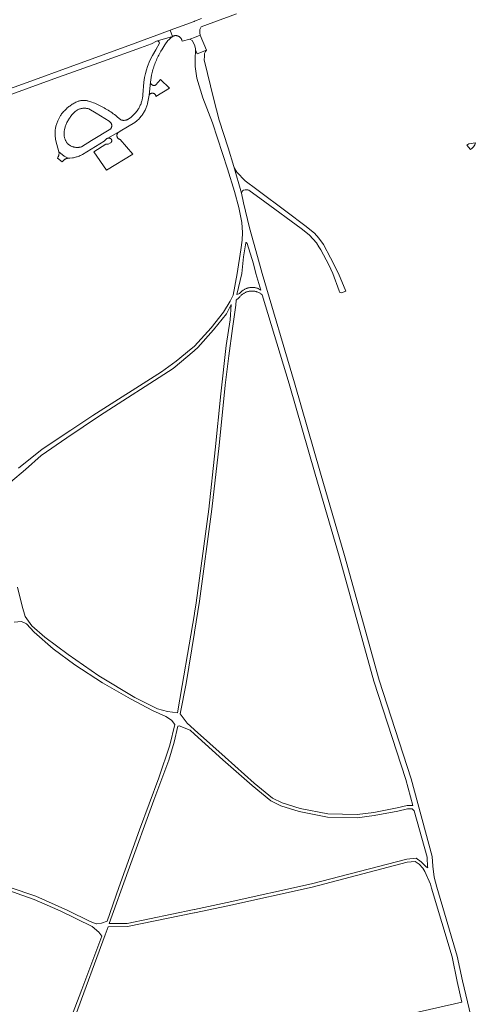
# Model space of a CAD drawing. Extents: x 146402 to 164798, y 455483 to 464134.
# Tile 51 of 256: x 153893 to 154173, y 459551 to 460156. Entities that reach past the tile are written whole.
import ezdxf

# ---------------------------------------------------------------- set-up
doc = ezdxf.new("R2010")
doc.units = 0
doc.header["$LTSCALE"] = 0.2
for name, color, linetype, lineweight in [('B-XX-VH-VERHARDING_ASFALT-GV', 252, 'CONTINUOUS', 18), ('B-XX-VH-VERHARDING_BETONSTRAATSTEEN-GV', 252, 'CONTINUOUS', 18), ('B-XX-VH-VERHARDING_FUNDERING_ZAND-GV', 252, 'CONTINUOUS', 18), ('B-XX-VH-VERHARDING_TEGEL-GV', 252, 'CONTINUOUS', 18)]:
    doc.layers.add(name, color=color, linetype=linetype, lineweight=lineweight)

msp = doc.modelspace()

# ---------------------------------------------------------------- linework, layer by layer
at = {"layer": 'B-XX-VH-VERHARDING_ASFALT-GV'}
for points in [[(154004.381, 460156.495), (154000.125, 460154.918), (154000, 460154.872), (153999.875, 460154.826), (153985.064, 460149.337), (153986.626, 460145.593), (153986.785, 460145.674), (153986.947, 460145.748), (153987.113, 460145.815), (153987.282, 460145.874), (153987.452, 460145.925), (153987.625, 460145.969), (153987.8, 460146.005), (153987.977, 460146.033), (153988.154, 460146.053), (153988.332, 460146.065), (153988.51, 460146.069), (153988.689, 460146.065), (153988.867, 460146.054), (153989.044, 460146.034), (153989.22, 460146.006), (153989.395, 460145.971), (153989.569, 460145.927), (153989.74, 460145.876), (153989.908, 460145.817), (153990.074, 460145.751), (153990.236, 460145.678), (153990.396, 460145.597), (153990.551, 460145.509), (153990.702, 460145.414), (153990.849, 460145.313), (153990.991, 460145.205), (153991.128, 460145.091), (153991.26, 460144.971), (153991.387, 460144.845), (153991.508, 460144.714), (153991.622, 460144.577), (153991.731, 460144.435), (153991.833, 460144.288), (153991.928, 460144.138), (153992.016, 460143.983), (153992.098, 460143.824), (153992.172, 460143.661), (153992.239, 460143.496), (153992.298, 460143.328), (153992.35, 460143.157), (153992.357, 460143.132), (153992.514, 460142.616), (153997.169, 460143.859), (153997.88, 460144.049), (154000, 460144.877), (154003.565, 460146.27), (154003.434, 460147.713), (154003.424, 460147.997), (154003.366, 460149.715), (154004.197, 460151.422), (154011.873, 460154.363), (154025.853, 460159.524)], [(153878.612, 460106.736), (153913.612, 460119.478), (153944.159, 460130.445), (153966.906, 460138.624), (153973.571, 460141.1), (153976.803, 460142.661), (153977.363, 460142.828), (153986.626, 460145.593), (153985.064, 460149.337), (153976.944, 460146.328), (153959.785, 460140.06), (153923.041, 460126.585), (153899.426, 460118.157), (153865.517, 460106.015)], [(154172.767, 460080.26), (154168.724, 460079.678), (154167.596, 460078.681), (154169.706, 460076.079)]]:
    msp.add_lwpolyline(points, dxfattribs=at)
msp.add_lwpolyline([(154169.706, 460076.079, 0.2350342), (154172.767, 460080.26)], format="xyb", dxfattribs=at)
at = {"layer": 'B-XX-VH-VERHARDING_BETONSTRAATSTEEN-GV'}
for points in [[(153986.583, 460145.559), (153986.626, 460145.593), (153977.363, 460142.828), (153978.03, 460142.486), (153978.385, 460142.049), (153978.573, 460141.633), (153978.573, 460141.341), (153976.238, 460137.364), (153974.168, 460133.839), (153972.652, 460130.839), (153971.126, 460127.152), (153970.535, 460125.138), (153969.851, 460122.809), (153969.333, 460120.403), (153969.014, 460117.383), (153968.378, 460109.699), (153968.329, 460109.15), (153968.263, 460108.602), (153968.182, 460108.057), (153968.086, 460107.513), (153967.973, 460106.973), (153967.846, 460106.436), (153967.703, 460105.903), (153967.544, 460105.374), (153967.371, 460104.849), (153967.182, 460104.33), (153966.979, 460103.816), (153966.761, 460103.308), (153966.529, 460102.807), (153966.283, 460102.312), (153966.022, 460101.825), (153965.748, 460101.345), (153965.46, 460100.874), (153965.158, 460100.41), (153964.844, 460099.956), (153964.612, 460099.637), (153963.874, 460098.71), (153962.105, 460096.93), (153961.707, 460096.56), (153961.298, 460096.203), (153960.879, 460095.857), (153960.45, 460095.524), (153960.011, 460095.204), (153959.563, 460094.897), (153959.106, 460094.603), (153959.091, 460094.594), (153958.845, 460094.476), (153958.575, 460094.363), (153958.299, 460094.266), (153958.019, 460094.183), (153957.734, 460094.116), (153957.446, 460094.065), (153957.155, 460094.029), (153956.864, 460094.01), (153956.571, 460094.006), (153956.279, 460094.019), (153955.988, 460094.047), (153955.699, 460094.091), (153955.412, 460094.151), (153955.13, 460094.227), (153954.852, 460094.318), (153952.58, 460096.168), (153952.351, 460096.356), (153951.62, 460096.942), (153950.879, 460097.515), (153950.129, 460098.075), (153949.369, 460098.622), (153948.6, 460099.157), (153947.822, 460099.678), (153947.035, 460100.185), (153946.24, 460100.68), (153945.436, 460101.16), (153944.624, 460101.627), (153943.804, 460102.08), (153942.977, 460102.518), (153942.142, 460102.943), (153941.301, 460103.353), (153940.452, 460103.749), (153939.597, 460104.13), (153938.735, 460104.497), (153937.867, 460104.849), (153936.993, 460105.186), (153936.311, 460105.427), (153935.623, 460105.654), (153934.93, 460105.865), (153934.4, 460106.015), (153933.986, 460106.097), (153933.569, 460106.163), (153933.15, 460106.213), (153932.73, 460106.247), (153932.308, 460106.266), (153931.886, 460106.268), (153931.464, 460106.254), (153931.043, 460106.225), (153930.624, 460106.179), (153930.206, 460106.118), (153929.792, 460106.04), (153929.38, 460105.948), (153928.972, 460105.839), (153928.569, 460105.715), (153928.17, 460105.576), (153927.777, 460105.422), (153927.391, 460105.253), (153927.134, 460105.131), (153926.569, 460104.84), (153926.012, 460104.535), (153925.462, 460104.216), (153924.921, 460103.883), (153924.388, 460103.537), (153923.864, 460103.178), (153923.349, 460102.806), (153922.844, 460102.421), (153922.348, 460102.023), (153921.863, 460101.613), (153921.388, 460101.192), (153920.923, 460100.758), (153920.47, 460100.314), (153920.028, 460099.858), (153919.597, 460099.391), (153919.178, 460098.913), (153918.772, 460098.426), (153918.378, 460097.928), (153917.996, 460097.421), (153917.627, 460096.905), (153917.379, 460096.541), (153915.967, 460093.644), (153915.751, 460093.134), (153915.549, 460092.617), (153915.363, 460092.094), (153915.192, 460091.567), (153915.036, 460091.035), (153914.895, 460090.498), (153914.77, 460089.958), (153914.66, 460089.414), (153914.567, 460088.867), (153914.489, 460088.318), (153914.427, 460087.767), (153914.421, 460087.694), (153914.381, 460087.214), (153914.351, 460086.66), (153914.337, 460086.106), (153914.338, 460085.551), (153914.356, 460084.997), (153914.39, 460084.443), (153914.44, 460083.891), (153914.505, 460083.34), (153914.587, 460082.792), (153914.684, 460082.246), (153914.797, 460081.703), (153914.858, 460081.441), (153914.865, 460081.416), (153916.698, 460074.78), (153919.935, 460072.061), (153921.965, 460071.098), (153923.408, 460070.812), (153925.053, 460070.96), (153925.651, 460071.078), (153926.246, 460071.212), (153926.838, 460071.362), (153927.425, 460071.526), (153928.008, 460071.705), (153928.587, 460071.9), (153929.161, 460072.108), (153929.729, 460072.332), (153930.291, 460072.57), (153930.847, 460072.822), (153931.276, 460073.029), (153944.571, 460081.208), (153945.569, 460082.292), (153945.697, 460082.434), (153945.837, 460082.566), (153945.987, 460082.685), (153946.146, 460082.792), (153946.314, 460082.885), (153946.488, 460082.964), (153946.669, 460083.027), (153946.855, 460083.076), (153954.308, 460087.425), (153963.318, 460092.683), (153963.782, 460093.038), (153964.237, 460093.406), (153964.681, 460093.786), (153965.115, 460094.177), (153965.538, 460094.581), (153965.95, 460094.996), (153966.35, 460095.422), (153966.739, 460095.859), (153967.115, 460096.306), (153967.479, 460096.764), (153967.831, 460097.231), (153968.169, 460097.707), (153968.495, 460098.193), (153968.806, 460098.687), (153969.105, 460099.19), (153969.389, 460099.701), (153969.66, 460100.219), (153969.916, 460100.744), (153970.157, 460101.277), (153970.384, 460101.815), (153970.596, 460102.36), (153970.794, 460102.91), (153970.976, 460103.465), (153971.142, 460104.025), (153971.216, 460104.291), (153971.712, 460107.394), (153972.104, 460109.54), (153972.974, 460117.39), (153972.969, 460117.432), (153973.693, 460121.723), (153973.881, 460122.584), (153974.084, 460123.442), (153974.303, 460124.296), (153974.538, 460125.146), (153974.788, 460125.991), (153975.052, 460126.832), (153975.333, 460127.668), (153975.628, 460128.499), (153975.938, 460129.324), (153976.264, 460130.143), (153976.604, 460130.957), (153976.958, 460131.764), (153977.328, 460132.564), (153977.711, 460133.358), (153978.109, 460134.144), (153978.521, 460134.924), (153978.947, 460135.695), (153979.387, 460136.459), (153979.463, 460136.585), (153979.841, 460137.215), (153979.961, 460137.41), (153981.873, 460140.494), (153983.765, 460142.974), (153984.207, 460143.434), (153984.661, 460143.882), (153985.125, 460144.319), (153985.601, 460144.745), (153986.087, 460145.158)], [(153984.718, 460113.782), (153979.151, 460119.023), (153976.24, 460115.729), (153976.073, 460115.644), (153975.898, 460115.575), (153975.718, 460115.52), (153975.535, 460115.481), (153975.348, 460115.457), (153975.161, 460115.449), (153974.973, 460115.458), (153974.786, 460115.482), (153974.603, 460115.522), (153974.423, 460115.578), (153974.249, 460115.648), (153974.082, 460115.734), (153973.922, 460115.833), (153973.772, 460115.945), (153973.631, 460116.07), (153973.502, 460116.206), (153973.384, 460116.353), (153973.28, 460116.509), (153973.189, 460116.673), (153973.113, 460116.845), (153973.051, 460117.023), (153973.005, 460117.205), (153972.974, 460117.39), (153972.104, 460109.54), (153972.205, 460109.703), (153972.319, 460109.858), (153972.445, 460110.002), (153972.583, 460110.136), (153972.732, 460110.257), (153972.89, 460110.366), (153973.057, 460110.461), (153973.231, 460110.542), (153973.411, 460110.609), (153973.596, 460110.66), (153973.784, 460110.695), (153973.975, 460110.715), (153974.167, 460110.719), (153974.359, 460110.706), (153974.549, 460110.678), (153974.736, 460110.634), (153974.918, 460110.575), (153975.095, 460110.501), (153975.266, 460110.412), (153975.428, 460110.309), (153975.581, 460110.193), (153975.724, 460110.065), (153975.856, 460109.926), (153976.082, 460109.616), (153976.175, 460109.448), (153976.254, 460109.273), (153976.318, 460109.092), (153976.367, 460108.907), (153976.395, 460108.754)], [(153939.564, 460098.497), (153947.504, 460093.509), (153947.673, 460093.408), (153947.861, 460093.277), (153948.04, 460093.134), (153948.208, 460092.979), (153948.365, 460092.813), (153948.51, 460092.636), (153948.642, 460092.449), (153948.761, 460092.253), (153948.865, 460092.05), (153948.956, 460091.84), (153949.031, 460091.624), (153949.092, 460091.403), (153949.136, 460091.179), (153949.165, 460090.952), (153949.178, 460090.723), (153949.175, 460090.495), (153949.156, 460090.266), (153949.121, 460090.04), (153949.07, 460089.817), (153949.004, 460089.598), (153948.923, 460089.384), (153948.827, 460089.177), (153948.716, 460088.976), (153948.592, 460088.784), (153936.774, 460081.544), (153930.491, 460077.809), (153930.31, 460077.75), (153929.958, 460077.649), (153929.603, 460077.564), (153929.243, 460077.494), (153928.881, 460077.44), (153928.517, 460077.401), (153928.152, 460077.379), (153927.786, 460077.372), (153927.42, 460077.382), (153927.055, 460077.408), (153926.692, 460077.449), (153926.33, 460077.506), (153925.972, 460077.58), (153925.616, 460077.668), (153925.266, 460077.772), (153924.92, 460077.892), (153924.579, 460078.026), (153924.245, 460078.175), (153923.918, 460078.339), (153923.598, 460078.517), (153923.286, 460078.708), (153922.983, 460078.913), (153922.689, 460079.131), (153922.405, 460079.362), (153922.131, 460079.605), (153921.868, 460079.859), (153921.759, 460080.006), (153921.53, 460080.336), (153921.313, 460080.674), (153921.111, 460081.021), (153920.922, 460081.376), (153920.747, 460081.738), (153920.587, 460082.106), (153920.442, 460082.481), (153920.311, 460082.861), (153920.196, 460083.246), (153920.096, 460083.636), (153920.012, 460084.029), (153919.943, 460084.425), (153919.89, 460084.823), (153919.853, 460085.224), (153919.832, 460085.625), (153919.827, 460086.027), (153919.838, 460086.429), (153919.864, 460086.83), (153919.907, 460087.23), (153919.965, 460087.628), (153920.039, 460088.023), (153920.129, 460088.415), (153920.792, 460090.727), (153920.911, 460091.034), (153921.144, 460091.599), (153921.392, 460092.158), (153921.655, 460092.71), (153921.931, 460093.256), (153922.222, 460093.794), (153922.527, 460094.324), (153922.846, 460094.846), (153923.178, 460095.36), (153923.524, 460095.864), (153923.882, 460096.36), (153924.253, 460096.846), (153924.637, 460097.322), (153925.034, 460097.788), (153925.442, 460098.243), (153925.862, 460098.687), (153926.294, 460099.121), (153926.736, 460099.543), (153927.964, 460100.335), (153928.215, 460100.471), (153928.553, 460100.637), (153928.897, 460100.789), (153929.247, 460100.926), (153929.603, 460101.048), (153929.963, 460101.154), (153930.328, 460101.245), (153930.696, 460101.321), (153931.067, 460101.381), (153931.441, 460101.425), (153931.816, 460101.453), (153932.191, 460101.465), (153932.567, 460101.461), (153932.943, 460101.441), (153933.317, 460101.405), (153933.689, 460101.353), (153934.059, 460101.286), (153934.426, 460101.203), (153934.788, 460101.104), (153935.147, 460100.99)], [(153953.019, 460086.361), (153954.308, 460087.425), (153946.855, 460083.076), (153947.043, 460083.109), (153947.234, 460083.126), (153947.426, 460083.127), (153947.617, 460083.112), (153947.807, 460083.082), (153947.993, 460083.035), (153948.174, 460082.973), (153948.255, 460082.941), (153948.396, 460082.874), (153948.53, 460082.793), (153948.655, 460082.698), (153948.769, 460082.592), (153948.872, 460082.474), (153948.963, 460082.346), (153949.04, 460082.21), (153949.102, 460082.067), (153949.15, 460081.918), (153949.182, 460081.765), (153949.199, 460081.609), (153949.199, 460081.453), (153949.184, 460081.297), (153949.153, 460081.144), (153949.106, 460080.995), (153949.044, 460080.851), (153948.968, 460080.714), (153948.878, 460080.586), (153948.776, 460080.468), (153948.662, 460080.36), (153948.538, 460080.265), (153948.405, 460080.183), (153948.341, 460080.15), (153947.052, 460079.295), (153946.135, 460079.315), (153945.511, 460079.356), (153938.27, 460074.62), (153945.968, 460063.51), (153962.197, 460073.192), (153954.398, 460082.282), (153954.205, 460082.322), (153954.015, 460082.377), (153953.831, 460082.447), (153953.652, 460082.532), (153953.482, 460082.631), (153953.32, 460082.744), (153953.167, 460082.869), (153953.025, 460083.007), (153952.895, 460083.155), (153952.777, 460083.313), (153952.672, 460083.481), (153952.582, 460083.656), (153952.506, 460083.838), (153952.444, 460084.026), (153952.398, 460084.218), (153952.368, 460084.413), (153952.354, 460084.61), (153952.374, 460085.004), (153952.407, 460085.199), (153952.456, 460085.39), (153952.521, 460085.576), (153952.6, 460085.757), (153952.694, 460085.931), (153952.802, 460086.097), (153952.922, 460086.253)], [(153919.935, 460072.061), (153916.698, 460074.78), (153916.736, 460074.49), (153916.757, 460074.198), (153916.762, 460073.905), (153916.751, 460073.613), (153916.724, 460073.321), (153916.682, 460073.031), (153916.624, 460072.745), (153916.549, 460072.461), (153916.46, 460072.182), (153916.356, 460071.909), (153916.237, 460071.641), (153916.103, 460071.381), (153915.955, 460071.128), (153915.794, 460070.883), (153915.733, 460070.801), (153918.698, 460068.459), (153919.911, 460069.829), (153920.155, 460069.992), (153920.407, 460070.142), (153920.666, 460070.278), (153920.933, 460070.4), (153921.206, 460070.507), (153921.484, 460070.599), (153921.768, 460070.675), (153922.054, 460070.736), (153922.344, 460070.781), (153922.636, 460070.811), (153922.929, 460070.824), (153923.222, 460070.822), (153923.408, 460070.812), (153921.965, 460071.098)]]:
    msp.add_lwpolyline(points, close=True, dxfattribs=at)
at = {"layer": 'B-XX-VH-VERHARDING_FUNDERING_ZAND-GV'}
for points in [[(154170.942, 459539.73), (154164.785, 459565.617), (154161.698, 459580.72), (154149.177, 459622.991), (154147.423, 459629.215), (154146.716, 459635.937), (154146.32, 459641.982), (154133.221, 459689.68), (154113.652, 459750.184), (154092.224, 459826.783), (154077.509, 459877.251), (154061.601, 459932.772), (154041.755, 460000), (154038.837, 460010.484), (154033.996, 460027.995), (154030.271, 460043.297), (154028.888, 460049.254), (154024.248, 460065.677), (154020.789, 460077.088), (154015.253, 460094.185), (154011.91, 460106.85), (154006.093, 460131.141), (154006.156, 460133.213), (154006.184, 460134.998), (154006.75, 460136.214), (154007.496, 460137.146), (154001.757, 460134.836), (154000.679, 460137.367), (154000.686, 460135.756), (154000.411, 460133.184), (154000.437, 460127.15), (154001.539, 460119.906), (154005.268, 460107.925), (154011.083, 460092.454), (154020.415, 460064.321), (154024.634, 460050.414), (154027.354, 460040.553), (154029.107, 460031.384), (154029.616, 460025.066), (154029.458, 460020.388), (154028.662, 460014.493), (154026.352, 460000), (154023.831, 459986.581), (154021.907, 459982.962), (154017.99, 459976.317), (154010.272, 459966.587), (154000, 459955.293), (153999.875, 459955.191), (153998.109, 459953.747), (153988.798, 459946.133), (153979.821, 459939.542), (153937.496, 459912.779), (153924.072, 459903.829), (153906.46, 459892.05), (153891.858, 459880.368)], [(153886.882, 459871.827), (153896.111, 459879.563), (153905.702, 459888.231), (153921.518, 459899.004), (153941.574, 459912.488), (153986.858, 459941.593), (153999.875, 459952.556), (154000, 459952.661), (154000.125, 459952.766), (154002.088, 459954.419), (154011.803, 459965.298), (154019.667, 459975.213), (154022.717, 459980.884), (154021.92, 459971.55), (154019.543, 459955.67), (154016.344, 459926.017), (154012.826, 459891.76), (154008.807, 459855.319), (154001.082, 459797.705), (154000.021, 459791.287), (154000, 459791.162), (153999.979, 459791.037), (153996.805, 459771.841), (153992.471, 459746.935), (153989.574, 459730.108), (153983.396, 459730.919), (153977.413, 459732.599), (153963.376, 459739.581), (153941.328, 459752.819), (153922.38, 459766.053), (153908.133, 459776.65), (153899.976, 459783.636), (153895.894, 459789.314), (153894.158, 459795.745), (153891.255, 459807.249)], [(153889.161, 459785.764), (153893.782, 459786.335), (153896.743, 459784.856), (153901.398, 459779.668), (153913.14, 459769.544), (153926.476, 459759.631), (153943.469, 459748.665), (153960.775, 459738.742), (153974.235, 459731.516), (153982.417, 459727.848), (153985.889, 459725.623), (153988.038, 459723.017), (153984.94, 459710.386), (153978.154, 459690.168), (153966.322, 459658.213), (153953.635, 459622.814), (153946.303, 459602.27), (153942.957, 459601.005), (153939.76, 459600.544), (153939.596, 459600.52), (153935.892, 459602.023), (153922.227, 459608.716), (153902.432, 459617.507), (153886.098, 459623.176)], [(153818.003, 459549.22), (153822.394, 459564.2), (153826.805, 459575.918), (153830.038, 459586.882), (153831.781, 459593.801), (153833.666, 459600.437), (153835.009, 459604.366), (153837.356, 459611.234), (153845.178, 459631.674), (153847.229, 459635.276), (153848.965, 459636.319), (153850.36, 459636.334), (153865.789, 459629.148), (153881.298, 459622.671), (153893.912, 459618.21), (153901.442, 459615.447), (153915.992, 459609.147), (153917.401, 459608.537), (153937.142, 459598.896), (153941.231, 459595.437), (153943.038, 459593.012), (153930.751, 459560.277), (153920.502, 459533.52)], [(153926.799, 459544.335), (153945.068, 459593.737), (153946.906, 459598.821), (153958.949, 459598.857), (153999.875, 459607.307), (154000, 459607.331), (154000.125, 459607.355), (154020.508, 459611.63), (154072.508, 459623.131), (154130.936, 459638.39), (154135.844, 459638.91), (154138.209, 459637.201), (154140.513, 459634.833), (154141.677, 459632.623), (154145.135, 459624.963), (154145.91, 459622.484), (154158.43, 459580.212), (154161.517, 459565.109), (154164.516, 459552.502), (154092.128, 459536.062)]]:
    msp.add_lwpolyline(points, dxfattribs=at)
for points in [[(154024.976, 460064.332), (154024.248, 460065.677), (154028.888, 460049.254), (154029.507, 460050.649), (154030.273, 460051.081), (154031.325, 460051.407), (154032.11, 460051.41), (154032.789, 460051.395), (154033.397, 460051.183), (154043.407, 460043.942), (154065.704, 460027.666), (154070.577, 460023.634), (154073.105, 460021.146), (154075.044, 460018.726), (154076.536, 460016.418), (154077.829, 460014.418), (154082.653, 460005.244), (154085.13, 460000), (154089.008, 459989.255), (154089.284, 459988.573), (154089.629, 459988.209), (154090.459, 459987.998), (154093.179, 459989.115), (154088.547, 460000), (154083.724, 460009.497), (154079.422, 460017.674), (154076.62, 460021.679), (154073.947, 460024.72), (154067.821, 460029.496), (154057.11, 460037.556), (154038.323, 460051.472), (154031.23, 460056.816), (154026.119, 460062.221)], [(154027.403, 459987.407), (154026.157, 459987.069), (154029.077, 460000), (154029.393, 460002.035), (154030.304, 460010.251), (154031.572, 460018.719), (154031.696, 460018.969), (154031.785, 460018.97), (154032.089, 460018.81), (154032.448, 460018.383), (154036.268, 460005.956), (154037.771, 460000), (154040.862, 459989.817), (154040.535, 459990.024), (154040.193, 459990.222), (154039.843, 459990.405), (154039.486, 459990.574), (154039.123, 459990.728), (154038.753, 459990.868), (154038.379, 459990.992), (154037.999, 459991.101), (154037.616, 459991.195), (154037.229, 459991.273), (154036.839, 459991.335), (154036.447, 459991.382), (154036.053, 459991.413), (154035.659, 459991.427), (154035.264, 459991.426), (154034.87, 459991.408), (154034.476, 459991.375), (154034.085, 459991.326), (154033.695, 459991.261), (154033.309, 459991.18), (154032.926, 459991.083), (154032.547, 459990.972), (154032.174, 459990.845), (154031.805, 459990.702), (154031.443, 459990.545), (154031.087, 459990.374), (154030.739, 459990.188), (154030.398, 459989.988), (154030.066, 459989.775), (154029.743, 459989.549), (154029.429, 459989.309), (154029.125, 459989.057), (154028.832, 459988.793), (154028.549, 459988.517), (154028.278, 459988.23), (154028.019, 459987.932), (154027.772, 459987.624)], [(153991.192, 459729.456), (153994.847, 459748.068), (153999.98, 459779.423), (154000, 459779.548), (154000.02, 459779.673), (154003.134, 459798.694), (154010.827, 459855.151), (154015.23, 459894.241), (154018.979, 459931.458), (154021.149, 459949.321), (154023.429, 459966.267), (154025.45, 459980.472), (154025.786, 459983.606), (154027.258, 459985.009), (154027.687, 459985.442), (154027.936, 459985.711), (154028.195, 459986.008), (154028.466, 459986.295), (154028.749, 459986.571), (154029.042, 459986.835), (154029.346, 459987.087), (154029.66, 459987.327), (154029.983, 459987.554), (154030.315, 459987.767), (154030.656, 459987.967), (154031.004, 459988.152), (154031.36, 459988.324), (154031.722, 459988.481), (154032.091, 459988.623), (154032.464, 459988.75), (154032.843, 459988.862), (154033.226, 459988.958), (154033.612, 459989.039), (154034.002, 459989.104), (154034.393, 459989.153), (154034.787, 459989.187), (154035.181, 459989.204), (154035.576, 459989.206), (154035.97, 459989.191), (154036.364, 459989.161), (154036.756, 459989.114), (154037.146, 459989.052), (154037.533, 459988.974), (154037.916, 459988.88), (154038.296, 459988.771), (154038.67, 459988.646), (154039.04, 459988.507), (154039.403, 459988.352), (154039.76, 459988.183), (154040.11, 459988), (154040.452, 459987.803), (154040.785, 459987.592), (154041.11, 459987.368), (154041.752, 459986.885), (154058.333, 459932.265), (154074.241, 459876.743), (154088.956, 459826.275), (154110.384, 459749.676), (154129.954, 459689.172), (154134.34, 459673.201), (154130.796, 459673.17), (154124.708, 459671.81), (154110.263, 459669.034), (154100.063, 459667.638), (154082.118, 459668.135), (154065.002, 459671.406), (154053.945, 459674.878), (154048.067, 459677.743), (154036.814, 459686.994), (154018.871, 459702.834), (154000, 459719.753), (153999.875, 459719.867), (153995.655, 459723.715)], [(153958.741, 459600.857), (153947.63, 459600.823), (153959.306, 459633.124), (153975.147, 459676.529), (153984.293, 459701.117), (153987.477, 459712.078), (153989.74, 459722.06), (153990.739, 459722.1), (153997.34, 459719.548), (154000, 459717.15), (154000.125, 459717.037), (154017.54, 459701.341), (154035.517, 459685.471), (154046.979, 459676.048), (154053.203, 459673.015), (154064.513, 459669.463), (154081.901, 459666.14), (154100.172, 459665.634), (154110.588, 459667.06), (154125.115, 459669.852), (154131.025, 459671.172), (154133.936, 459671.197), (154135.205, 459670.051), (154143.052, 459641.474), (154143.448, 459635.43), (154143.5, 459634.937), (154142.615, 459635.541), (154139.521, 459638.721), (154136.394, 459640.98), (154130.576, 459640.364), (154072.04, 459625.075), (154020.086, 459613.586), (154000.125, 459609.399), (154000, 459609.374), (153999.875, 459609.349)]]:
    msp.add_lwpolyline(points, close=True, dxfattribs=at)
at = {"layer": 'B-XX-VH-VERHARDING_TEGEL-GV'}
msp.add_lwpolyline([(154007.496, 460137.146), (154003.565, 460146.27), (154000, 460144.877), (153997.88, 460144.049), (153997.169, 460143.859), (153998.584, 460142.96), (154000.131, 460140.324), (154000.676, 460138.077), (154000.679, 460137.367), (154001.757, 460134.836)], close=True, dxfattribs=at)

doc.saveas('drawing.dxf')
